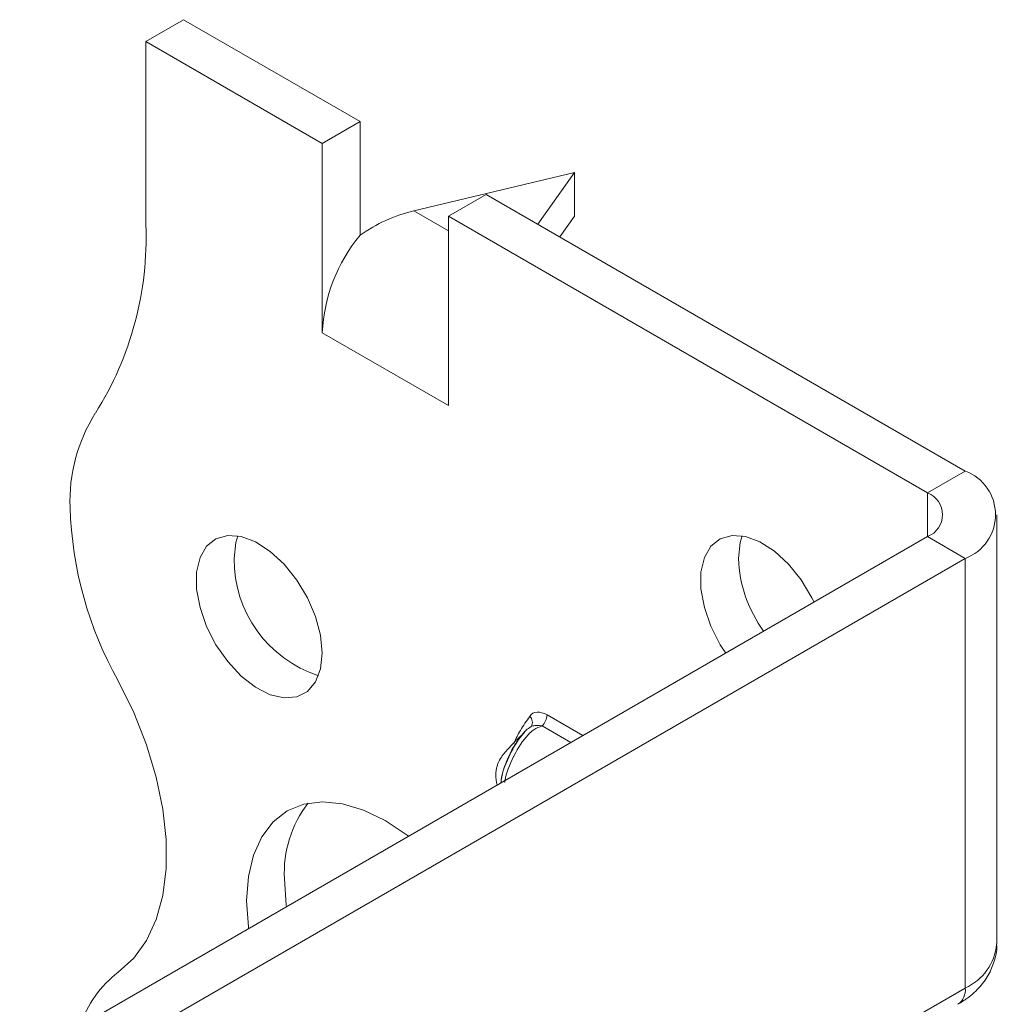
# Model space of a CAD drawing. Header units: millimetres. Extents: x 0 to 210, y 0 to 297.
# Tile 5 of 10: x 157 to 171, y 115 to 129. Entities that reach past the tile are written whole.
import ezdxf

# ---------------------------------------------------------------- set-up
doc = ezdxf.new("R2010")
doc.units = ezdxf.units.MM

msp = doc.modelspace()

# ---------------------------------------------------------------- linework, layer by layer
at = {"color": 7, "linetype": 'Continuous', "lineweight": 15}
for p, q in [((159.204, 128.47), (159.734, 128.776)), ((162.209, 127.348), (159.734, 128.776)), ((159.204, 128.47), (159.204, 125.906)), ((161.679, 127.041), (159.204, 128.47)), ((162.209, 127.348), (161.679, 127.041)), ((162.209, 125.754), (162.209, 127.348)), ((161.679, 124.388), (161.679, 127.041)), ((165.214, 126.633), (162.96, 126.097)), ((164.699, 125.91), (165.214, 126.633)), ((165.214, 126.633), (165.214, 126.021)), ((163.446, 126.021), (163.977, 126.327)), ((170.694, 122.449), (163.977, 126.327)), ((162.96, 126.097), (163.446, 125.817)), ((163.446, 123.367), (163.446, 126.021)), ((170.164, 122.143), (163.446, 126.021)), ((165.214, 126.021), (165.008, 125.732)), ((161.679, 124.388), (163.446, 123.367)), ((170.164, 122.143), (170.694, 122.449)), ((170.164, 122.143), (170.164, 121.531)), ((171.134, 115.815), (171.134, 121.837)), ((157.436, 114.183), (170.164, 121.531)), ((170.164, 121.531), (170.694, 121.224)), ((157.966, 113.877), (170.694, 121.224)), ((170.694, 115.202), (170.694, 121.224)), ((164.83, 119.03), (165.331, 118.741)), ((165.164, 118.644), (164.762, 118.876)), ((165.168, 112.012), (170.694, 115.202))]:
    msp.add_line(p, q, dxfattribs=at)
at = {"color": 7, "linetype": 'Continuous', "lineweight": 15, "flags": 128}
for points in [[(161.679, 119.897), (161.655, 120.146), (161.585, 120.409), (161.472, 120.672), (161.322, 120.921), (161.145, 121.142), (160.948, 121.323), (160.743, 121.456), (160.541, 121.531), (160.353, 121.546), (160.188, 121.499), (160.056, 121.394), (159.964, 121.235), (159.917, 121.032), (159.917, 120.795), (159.964, 120.537), (160.056, 120.272), (160.188, 120.015), (160.353, 119.778), (160.541, 119.575), (160.743, 119.418), (160.948, 119.313), (161.145, 119.268), (161.322, 119.283), (161.472, 119.36), (161.585, 119.493), (161.655, 119.675), (161.679, 119.897)], [(160.494, 121.54), (160.465, 121.445), (160.441, 121.223)], [(168.573, 120.612), (168.543, 120.673), (168.394, 120.922), (168.216, 121.143), (168.019, 121.324), (167.814, 121.456), (167.612, 121.532), (167.424, 121.547), (167.259, 121.5), (167.127, 121.395), (167.035, 121.236), (166.988, 121.033), (166.988, 120.796), (167.035, 120.538), (167.127, 120.273), (167.259, 120.015), (167.335, 119.898)], [(167.565, 121.541), (167.536, 121.446), (167.512, 121.224)], [(158.818, 115.424), (159.035, 115.619), (159.213, 115.866), (159.349, 116.162), (159.441, 116.5), (159.488, 116.876), (159.488, 117.282), (159.441, 117.711), (159.349, 118.156), (159.213, 118.609), (159.035, 119.062), (158.818, 119.507)], [(162.887, 117.33), (162.867, 117.346), (162.562, 117.549), (162.258, 117.697), (161.962, 117.786), (161.68, 117.814), (161.419, 117.78), (161.187, 117.685), (160.989, 117.532), (160.83, 117.323), (160.713, 117.065), (160.642, 116.764), (160.618, 116.426), (160.642, 116.061), (160.645, 116.036)], [(161.148, 116.732), (161.172, 116.367), (161.176, 116.342)]]:
    msp.add_lwpolyline(points, dxfattribs=at)
at = {"color": 7, "linetype": 'Continuous', "lineweight": 15}
for centre, radius, start, end in [((154.6, 125.718), 4.608, 327.7485, 2.3387), ((163.978, 124.282), 2.302, 140.2279, 177.3607), ((160.444, 122.03), 2.303, 147.7416, 182.2983), ((170.462, 121.837), 0.655, 290.7834, 69.2166), ((170.048, 121.837), 0.327, 290.7834, 69.2166), ((163.452, 122.103), 5.312, 181.7823, 209.2631), ((162.156, 121.211), 1.715, 179.583, 251.9806), ((169.386, 121.301), 1.875, 182.3667, 215.8301), ((164.504, 118.925), 0.12, 332.366, 45.0752), ((164.596, 119.041), 0.234, 315.1508, 357.1244), ((162.728, 116.823), 1.582, 142.1461, 183.2798), ((170.383, 115.89), 0.754, 294.3747, 354.3052), ((159.758, 114.187), 1.553, 127.2348, 161.8283), ((170.449, 115.175), 0.246, 305.0133, 6.2988)]:
    msp.add_arc(centre, radius, start, end, dxfattribs=at)
msp.add_ellipse((162.96, 124.872), major_axis=(1.39, 0.796), ratio=0.717477, start_param=1.181016, end_param=1.704614, dxfattribs=at)
for points, knots in [([(164.365, 118.636), (164.394, 118.696), (164.459, 118.832), (164.542, 118.946), (164.588, 119.009)], [0, 0, 0, 0, 0.444718, 1, 1, 1, 1]), ([(164.83, 119.03), (164.781, 119.058), (164.732, 119.072), (164.646, 119.067), (164.611, 119.047), (164.588, 119.009)], [0, 0, 0, 0, 0.5, 0.5, 1, 1, 1, 1]), ([(164.603, 118.861), (164.598, 118.858), (164.543, 118.832), (164.471, 118.741), (164.363, 118.596), (164.268, 118.404), (164.201, 118.218), (164.186, 118.11), (164.181, 118.077)], [0, 0, 0, 0, 0.020583, 0.196315, 0.360523, 0.612071, 0.883454, 1, 1, 1, 1]), ([(164.762, 118.876), (164.721, 118.861), (164.646, 118.834), (164.504, 118.698), (164.418, 118.561), (164.31, 118.342), (164.25, 118.207), (164.237, 118.092), (164.236, 118.084)], [0, 0, 0, 0, 0.129609, 0.235827, 0.584471, 0.604747, 0.972993, 1, 1, 1, 1]), ([(164.61, 118.869), (164.61, 118.869), (164.611, 118.871), (164.605, 118.866), (164.601, 118.863)], [0, 0, 0, 0, 0.228791, 1, 1, 1, 1]), ([(164.603, 118.862), (164.605, 118.864), (164.618, 118.876), (164.66, 118.882), (164.714, 118.885), (164.75, 118.878), (164.762, 118.876)], [0, 0, 0, 0, 0.048893, 0.38548, 0.792006, 1, 1, 1, 1]), ([(164.515, 118.786), (164.43, 118.706), (164.306, 118.587), (164.189, 118.445), (164.146, 118.36), (164.127, 118.312), (164.114, 118.255), (164.109, 118.16), (164.121, 118.094), (164.129, 118.047)], [0, 0, 0, 0, 0.436954, 0.647254, 0.690467, 0.733976, 0.782879, 0.843546, 1, 1, 1, 1]), ([(164.184, 118.079), (164.187, 118.103), (164.2, 118.23), (164.286, 118.437), (164.402, 118.653), (164.479, 118.746), (164.512, 118.786)], [0, 0, 0, 0, 0.102923, 0.542236, 0.799693, 1, 1, 1, 1]), ([(170.591, 114.974), (170.636, 115.002), (170.751, 115.073), (170.904, 115.215), (171.036, 115.4), (171.111, 115.602), (171.143, 115.747), (171.133, 115.818), (171.133, 115.819)], [0, 0, 0, 0, 0.14732, 0.374964, 0.589011, 0.794197, 0.995811, 1, 1, 1, 1])]:
    msp.add_open_spline(points, degree=3, knots=knots, dxfattribs=at)

doc.saveas('drawing.dxf')
